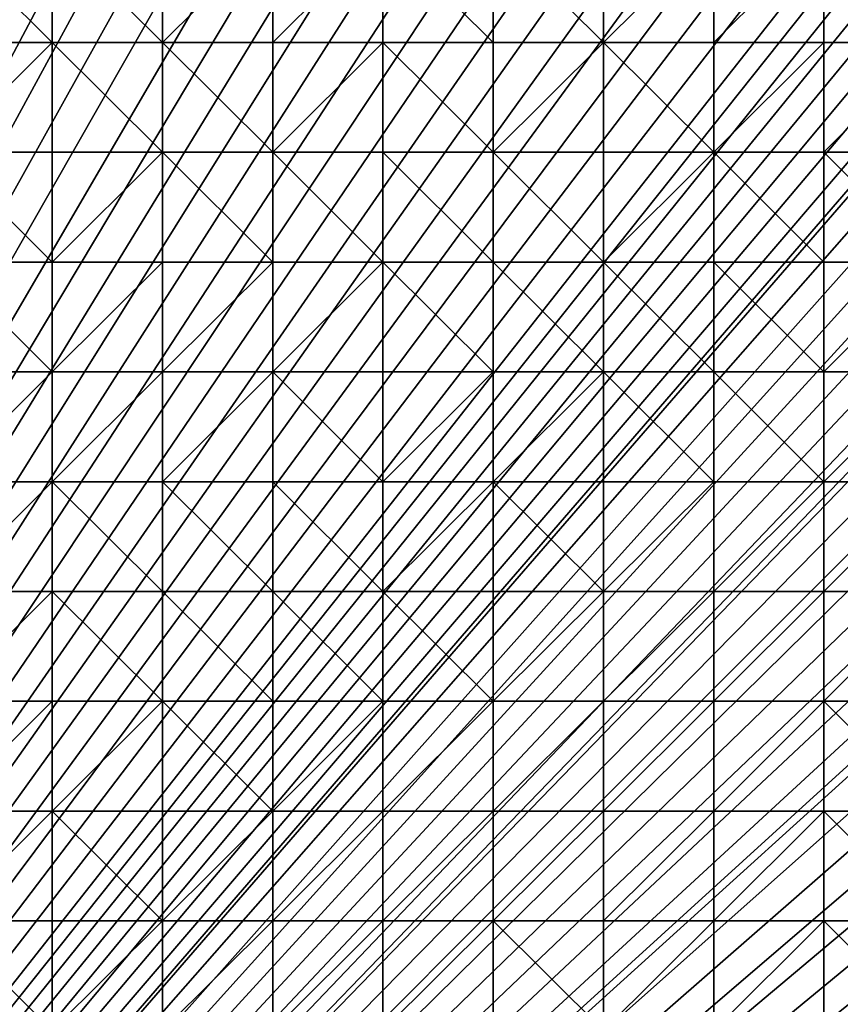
# Model space of a CAD drawing. Header units: metres. Extents: x 58 to 227, y 40 to 252.
# Tile 16 of 78: x 100 to 122, y 89 to 115. Entities that reach past the tile are written whole.
import ezdxf

# ---------------------------------------------------------------- set-up
doc = ezdxf.new("R2010")
doc.units = ezdxf.units.M
doc.header["$MEASUREMENT"] = 0
doc.layers.add('3D_TERRAIN_MODEL', color=18, linetype='CONTINUOUS')

# ---------------------------------------------------------------- blocks, each defined once
blk = doc.blocks.new('WALL_2')
at = {"layer": '3D_TERRAIN_MODEL', "color": 0, "linetype": 'ByBlock'}
mesh = blk.add_polyface(dxfattribs=at)
corners = [(84.062539, 251.568912, -5.557653), (86.931116, 251.568912, -5.557653), (61.113923, 40.187512, -5.557653), (89.799693, 251.568912, -5.557653), (92.66827, 251.568912, -5.557653), (95.536847, 251.568912, -5.557653), (98.405424, 251.568912, -5.557653), (101.274001, 251.568912, -5.557653), (104.142577, 251.568912, -5.557653), (107.011154, 251.568912, -5.557653), (109.879731, 251.568912, -5.557653), (112.748308, 251.568912, -5.557653), (115.616885, 251.568912, -5.557653), (118.485462, 251.568912, -5.557653), (121.354039, 251.568912, -5.557653), (124.222616, 251.568912, -5.557653), (127.091193, 251.568912, -5.557653), (129.95977, 251.568912, -5.557653), (132.828347, 251.568912, -5.557653), (135.696924, 251.568912, -5.557653), (138.565501, 251.568912, -5.557653), (141.434078, 251.568912, -5.557653), (144.302655, 251.568912, -5.557653), (147.171232, 251.568912, -5.557653), (150.039809, 251.568912, -5.557653), (152.908386, 251.568912, -5.557653), (155.776963, 251.568912, -5.557653), (158.64554, 251.568912, -5.557653), (161.514117, 251.568912, -5.557653), (164.382694, 251.568912, -5.557653), (167.251271, 251.568912, -5.557653), (170.119848, 251.568912, -5.557653), (172.988425, 251.568912, -5.557653), (175.857002, 251.568912, -5.557653), (178.725579, 251.568912, -5.557653)]
mesh.append_faces([[corners[k] for k in face] for face in [(0, 1, 2), (1, 3, 2), (3, 4, 2), (4, 5, 2), (5, 6, 2), (6, 7, 2), (7, 8, 2), (8, 9, 2), (9, 10, 2), (10, 11, 2), (11, 12, 2), (12, 13, 2), (13, 14, 2), (14, 15, 2), (15, 16, 2), (16, 17, 2), (17, 18, 2), (18, 19, 2), (19, 20, 2), (20, 21, 2), (21, 22, 2), (22, 23, 2), (23, 24, 2), (24, 25, 2), (25, 26, 2), (26, 27, 2), (27, 28, 2), (28, 29, 2), (29, 30, 2), (30, 31, 2), (31, 32, 2), (32, 33, 2), (33, 34, 2)]], dxfattribs={"vtx1": -1, "vtx2": -1, "color": 0})
mesh = blk.add_polyface(dxfattribs=at)
corners = [(178.725579, 251.568912, -5.557653), (181.594156, 251.568912, -5.557653), (61.113923, 40.187512, -5.557653), (184.462733, 251.568912, -5.557653), (187.331309, 251.568912, -5.557653), (190.199886, 251.568912, -5.557653), (193.068463, 251.568912, -5.557653), (195.93704, 251.568912, -5.557653), (198.805617, 251.568912, -5.557653), (201.674194, 251.568912, -5.557653), (204.542771, 251.568912, -5.557653), (207.411348, 251.568912, -5.557653), (210.279925, 251.568912, -5.557653), (213.148502, 251.568912, -5.557653), (216.017079, 251.568912, -5.557653), (218.885656, 251.568912, -5.557653), (221.754233, 251.568912, -5.557653), (224.62281, 251.568912, -5.557653), (227.420927, 251.568912, -5.557653), (227.069402, 248.780962, -5.557653), (226.708994, 245.922553, -5.557653), (226.348586, 243.064143, -5.557653), (225.988178, 240.205733, -5.557653), (225.62777, 237.347324, -5.557653), (225.267362, 234.488914, -5.557653), (224.906953, 231.630504, -5.557653), (224.62281, 229.376953, -5.557653), (224.546545, 228.772094, -5.557653), (224.186137, 225.913685, -5.557653), (223.825729, 223.055275, -5.557653), (223.465321, 220.196865, -5.557653), (223.104912, 217.338455, -5.557653), (222.744504, 214.480046, -5.557653), (222.384096, 211.621636, -5.557653), (222.023688, 208.763226, -5.557653)]
mesh.append_faces([[corners[k] for k in face] for face in [(0, 1, 2), (1, 3, 2), (3, 4, 2), (4, 5, 2), (5, 6, 2), (6, 7, 2), (7, 8, 2), (8, 9, 2), (9, 10, 2), (10, 11, 2), (11, 12, 2), (12, 13, 2), (13, 14, 2), (14, 15, 2), (15, 16, 2), (16, 17, 2), (17, 18, 2), (18, 19, 2), (19, 20, 2), (20, 21, 2), (21, 22, 2), (22, 23, 2), (23, 24, 2), (24, 25, 2), (25, 26, 2), (26, 27, 2), (27, 28, 2), (28, 29, 2), (29, 30, 2), (30, 31, 2), (31, 32, 2), (32, 33, 2), (33, 34, 2)]], dxfattribs={"vtx1": -1, "vtx2": -1, "color": 0})
mesh = blk.add_polyface(dxfattribs=at)
corners = [(222.023688, 208.763226, -5.557653), (221.754233, 206.62617, -5.557653), (61.113923, 40.187512, -5.557653), (221.66328, 205.904816, -5.557653), (221.302872, 203.046407, -5.557653), (220.942463, 200.187997, -5.557653), (220.582055, 197.329587, -5.557653), (220.221647, 194.471177, -5.557653), (219.861239, 191.612768, -5.557653), (219.500831, 188.754358, -5.557653), (219.140422, 185.895948, -5.557653), (218.885656, 183.875388, -5.557653), (218.780014, 183.037538, -5.557653), (218.419606, 180.179129, -5.557653), (218.059198, 177.320719, -5.557653), (217.69879, 174.462309, -5.557653), (217.338381, 171.603899, -5.557653), (216.977973, 168.74549, -5.557653), (216.617565, 165.88708, -5.557653), (216.257157, 163.02867, -5.557653), (216.017079, 161.124605, -5.557653), (215.896749, 160.17026, -5.557653), (215.536341, 157.311851, -5.557653), (215.175932, 154.453441, -5.557653), (214.815524, 151.595031, -5.557653), (214.455116, 148.736621, -5.557653), (214.094708, 145.878212, -5.557653), (213.7343, 143.019802, -5.557653), (213.373891, 140.161392, -5.557653), (213.148502, 138.373822, -5.557653), (213.013483, 137.302983, -5.557653), (212.653075, 134.444573, -5.557653), (212.292667, 131.586163, -5.557653), (211.932259, 128.727753, -5.557653), (211.571851, 125.869344, -5.557653)]
mesh.append_faces([[corners[k] for k in face] for face in [(0, 1, 2), (1, 3, 2), (3, 4, 2), (4, 5, 2), (5, 6, 2), (6, 7, 2), (7, 8, 2), (8, 9, 2), (9, 10, 2), (10, 11, 2), (11, 12, 2), (12, 13, 2), (13, 14, 2), (14, 15, 2), (15, 16, 2), (16, 17, 2), (17, 18, 2), (18, 19, 2), (19, 20, 2), (20, 21, 2), (21, 22, 2), (22, 23, 2), (23, 24, 2), (24, 25, 2), (25, 26, 2), (26, 27, 2), (27, 28, 2), (28, 29, 2), (29, 30, 2), (30, 31, 2), (31, 32, 2), (32, 33, 2), (33, 34, 2)]], dxfattribs={"vtx1": -1, "vtx2": -1, "color": 0})
mesh = blk.add_polyface(dxfattribs=at)
corners = [(211.571851, 125.869344, -5.557653), (211.211442, 123.010934, -5.557653), (61.113923, 40.187512, -5.557653), (210.851034, 120.152524, -5.557653), (210.490626, 117.294114, -5.557653), (210.279925, 115.623039, -5.557653), (210.130218, 114.435705, -5.557653), (209.76981, 111.577295, -5.557653), (209.409401, 108.718885, -5.557653), (209.048993, 105.860475, -5.557653), (208.688585, 103.002066, -5.557653), (208.328177, 100.143656, -5.557653), (207.967769, 97.285246, -5.557653), (201.120013, 42.975461, -5.557653), (200.768489, 40.187512, -5.557653), (198.805617, 40.187512, -5.557653), (195.93704, 40.187512, -5.557653), (193.068463, 40.187512, -5.557653), (190.199886, 40.187512, -5.557653), (187.331309, 40.187512, -5.557653), (184.462733, 40.187512, -5.557653), (181.594156, 40.187512, -5.557653), (178.725579, 40.187512, -5.557653), (175.857002, 40.187512, -5.557653), (172.988425, 40.187512, -5.557653), (170.119848, 40.187512, -5.557653), (167.251271, 40.187512, -5.557653), (164.382694, 40.187512, -5.557653), (161.514117, 40.187512, -5.557653), (158.64554, 40.187512, -5.557653), (155.776963, 40.187512, -5.557653), (152.908386, 40.187512, -5.557653), (150.039809, 40.187512, -5.557653), (147.171232, 40.187512, -5.557653), (144.302655, 40.187512, -5.557653), (141.434078, 40.187512, -5.557653), (138.565501, 40.187512, -5.557653)]
mesh.append_faces([[corners[k] for k in face] for face in [(0, 1, 2), (1, 3, 2), (3, 4, 2), (4, 5, 2), (5, 6, 2), (6, 7, 2), (7, 8, 2), (8, 9, 2), (9, 10, 2), (10, 11, 2), (11, 12, 2), (15, 16, 13), (16, 17, 13), (17, 18, 13), (18, 19, 13), (19, 20, 13), (20, 21, 13), (21, 22, 13), (22, 23, 13), (23, 24, 13), (24, 25, 13), (25, 26, 13), (26, 27, 13), (27, 28, 13), (28, 29, 13), (29, 30, 13), (30, 31, 13), (31, 32, 13), (32, 33, 13), (33, 34, 13), (34, 35, 13), (35, 36, 13)]], dxfattribs={"vtx1": -1, "vtx2": -1, "color": 0})
mesh.append_faces([[corners[k] for k in face] for face in [(13, 14, 15)]], dxfattribs={"vtx2": -1, "color": 0})
mesh = blk.add_polyface(dxfattribs=at)
corners = [(207.967769, 97.285246, -5.557653), (207.60736, 94.426836, -5.557653), (61.113923, 40.187512, -5.557653), (207.411348, 92.872256, -5.557653), (207.246952, 91.568427, -5.557653), (206.886544, 88.710017, -5.557653), (206.526136, 85.851607, -5.557653), (206.165728, 82.993197, -5.557653), (205.80532, 80.134788, -5.557653), (205.444911, 77.276378, -5.557653), (205.084503, 74.417968, -5.557653), (204.724095, 71.559558, -5.557653), (204.542771, 70.121474, -5.557653), (204.363687, 68.701149, -5.557653), (204.003279, 65.842739, -5.557653), (203.64287, 62.984329, -5.557653), (203.282462, 60.125919, -5.557653), (202.922054, 57.26751, -5.557653), (202.561646, 54.4091, -5.557653), (202.201238, 51.55069, -5.557653), (201.84083, 48.69228, -5.557653), (201.674194, 47.370691, -5.557653), (201.480421, 45.833871, -5.557653), (201.120013, 42.975461, -5.557653), (138.565501, 40.187512, -5.557653), (135.696924, 40.187512, -5.557653), (132.828347, 40.187512, -5.557653), (129.95977, 40.187512, -5.557653), (127.091193, 40.187512, -5.557653), (124.222616, 40.187512, -5.557653), (121.354039, 40.187512, -5.557653), (118.485462, 40.187512, -5.557653), (115.616885, 40.187512, -5.557653), (112.748308, 40.187512, -5.557653), (109.879731, 40.187512, -5.557653), (107.011154, 40.187512, -5.557653)]
mesh.append_faces([[corners[k] for k in face] for face in [(0, 1, 2), (1, 3, 2), (3, 4, 2), (4, 5, 2), (5, 6, 2), (6, 7, 2), (7, 8, 2), (8, 9, 2), (9, 10, 2), (10, 11, 2), (11, 12, 2), (12, 13, 2), (13, 14, 2), (14, 15, 2), (15, 16, 2), (16, 17, 2), (17, 18, 2), (18, 19, 2), (19, 20, 2), (20, 21, 2), (21, 22, 2), (22, 23, 2), (24, 25, 23), (25, 26, 23), (26, 27, 23), (27, 28, 23), (28, 29, 23), (29, 30, 23), (30, 31, 23), (31, 32, 23), (32, 33, 23), (33, 34, 23), (34, 35, 23)]], dxfattribs={"vtx1": -1, "vtx2": -1, "color": 0})
blk = doc.blocks.new('SURFACE')
at = {"layer": '3D_TERRAIN_MODEL', "color": 0, "linetype": 'ByBlock'}
for p, q in [((101.274001, 117.294114, 18.495122), (101.274001, 114.435705, 17.757254)), ((101.274001, 117.294114, 18.495122), (101.274001, 114.435705, 17.757254)), ((104.142577, 117.294114, 18.427584), (104.142577, 114.435705, 17.793459)), ((104.142577, 117.294114, 18.427584), (104.142577, 114.435705, 17.793459)), ((107.011154, 117.294114, 18.317862), (107.011154, 114.435705, 17.717404)), ((107.011154, 117.294114, 18.317862), (107.011154, 114.435705, 17.717404)), ((109.879731, 117.294114, 18.207802), (109.879731, 114.435705, 17.600387)), ((109.879731, 117.294114, 18.207802), (109.879731, 114.435705, 17.600387)), ((112.748308, 117.294114, 18.072383), (112.748308, 114.435705, 17.417451)), ((112.748308, 117.294114, 18.072383), (112.748308, 114.435705, 17.417451)), ((115.616885, 117.294114, 17.969201), (115.616885, 114.435705, 17.301459)), ((115.616885, 117.294114, 17.969201), (115.616885, 114.435705, 17.301459)), ((118.485462, 117.294114, 17.870855), (118.485462, 114.435705, 17.008839)), ((118.485462, 117.294114, 17.870855), (118.485462, 114.435705, 17.008839)), ((121.354039, 117.294114, 17.680503), (121.354039, 114.435705, 16.89006)), ((121.354039, 117.294114, 17.680503), (121.354039, 114.435705, 16.89006)), ((98.405424, 114.435705, 17.505388), (101.274001, 114.435705, 17.757254)), ((98.405424, 114.435705, 17.505388), (101.274001, 114.435705, 17.757254)), ((101.274001, 114.435705, 17.757254), (101.274001, 111.577295, 16.922826)), ((101.274001, 114.435705, 17.757254), (101.274001, 111.577295, 16.922826)), ((101.274001, 114.435705, 17.757254), (104.142577, 114.435705, 17.793459)), ((101.274001, 114.435705, 17.757254), (104.142577, 114.435705, 17.793459)), ((104.142577, 114.435705, 17.793459), (104.142577, 111.577295, 17.087736)), ((104.142577, 114.435705, 17.793459), (104.142577, 111.577295, 17.087736)), ((104.142577, 114.435705, 17.793459), (107.011154, 114.435705, 17.717404)), ((104.142577, 114.435705, 17.793459), (107.011154, 114.435705, 17.717404)), ((107.011154, 114.435705, 17.717404), (107.011154, 111.577295, 17.09872)), ((107.011154, 114.435705, 17.717404), (107.011154, 111.577295, 17.09872)), ((107.011154, 114.435705, 17.717404), (109.879731, 114.435705, 17.600387)), ((107.011154, 114.435705, 17.717404), (109.879731, 114.435705, 17.600387)), ((109.879731, 114.435705, 17.600387), (109.879731, 111.577295, 16.949145)), ((109.879731, 114.435705, 17.600387), (109.879731, 111.577295, 16.949145)), ((109.879731, 114.435705, 17.600387), (112.748308, 114.435705, 17.417451)), ((109.879731, 114.435705, 17.600387), (112.748308, 114.435705, 17.417451)), ((112.748308, 114.435705, 17.417451), (112.748308, 111.577295, 16.805515)), ((112.748308, 114.435705, 17.417451), (112.748308, 111.577295, 16.805515)), ((112.748308, 114.435705, 17.417451), (115.616885, 114.435705, 17.301459)), ((112.748308, 114.435705, 17.417451), (115.616885, 114.435705, 17.301459)), ((115.616885, 114.435705, 17.301459), (115.616885, 111.577295, 16.658588)), ((115.616885, 114.435705, 17.301459), (115.616885, 111.577295, 16.658588)), ((115.616885, 114.435705, 17.301459), (118.485462, 114.435705, 17.008839)), ((115.616885, 114.435705, 17.301459), (118.485462, 114.435705, 17.008839)), ((118.485462, 114.435705, 17.008839), (118.485462, 111.577295, 16.437213)), ((118.485462, 114.435705, 17.008839), (118.485462, 111.577295, 16.437213)), ((118.485462, 114.435705, 17.008839), (121.354039, 114.435705, 16.89006)), ((118.485462, 114.435705, 17.008839), (121.354039, 114.435705, 16.89006)), ((121.354039, 114.435705, 16.89006), (121.354039, 111.577295, 16.255055)), ((121.354039, 114.435705, 16.89006), (121.354039, 111.577295, 16.255055)), ((121.354039, 114.435705, 16.89006), (124.222616, 114.435705, 16.636422)), ((121.354039, 114.435705, 16.89006), (124.222616, 114.435705, 16.636422)), ((98.405424, 111.577295, 16.712688), (101.274001, 111.577295, 16.922826)), ((98.405424, 111.577295, 16.712688), (101.274001, 111.577295, 16.922826)), ((101.274001, 111.577295, 16.922826), (101.274001, 108.718885, 16.043966)), ((101.274001, 111.577295, 16.922826), (101.274001, 108.718885, 16.043966)), ((101.274001, 111.577295, 16.922826), (104.142577, 111.577295, 17.087736)), ((101.274001, 111.577295, 16.922826), (104.142577, 111.577295, 17.087736)), ((104.142577, 111.577295, 17.087736), (104.142577, 108.718885, 16.240846)), ((104.142577, 111.577295, 17.087736), (104.142577, 108.718885, 16.240846)), ((104.142577, 111.577295, 17.087736), (107.011154, 111.577295, 17.09872)), ((104.142577, 111.577295, 17.087736), (107.011154, 111.577295, 17.09872)), ((107.011154, 111.577295, 17.09872), (107.011154, 108.718885, 16.289925)), ((107.011154, 111.577295, 17.09872), (107.011154, 108.718885, 16.289925)), ((107.011154, 111.577295, 17.09872), (109.879731, 111.577295, 16.949145)), ((107.011154, 111.577295, 17.09872), (109.879731, 111.577295, 16.949145)), ((109.879731, 111.577295, 16.949145), (109.879731, 108.718885, 16.146642)), ((109.879731, 111.577295, 16.949145), (109.879731, 108.718885, 16.146642)), ((109.879731, 111.577295, 16.949145), (112.748308, 111.577295, 16.805515)), ((109.879731, 111.577295, 16.949145), (112.748308, 111.577295, 16.805515)), ((112.748308, 111.577295, 16.805515), (112.748308, 108.718885, 16.036687)), ((112.748308, 111.577295, 16.805515), (112.748308, 108.718885, 16.036687)), ((112.748308, 111.577295, 16.805515), (115.616885, 111.577295, 16.658588)), ((112.748308, 111.577295, 16.805515), (115.616885, 111.577295, 16.658588)), ((115.616885, 111.577295, 16.658588), (115.616885, 108.718885, 15.904715)), ((115.616885, 111.577295, 16.658588), (115.616885, 108.718885, 15.904715)), ((115.616885, 111.577295, 16.658588), (118.485462, 111.577295, 16.437213)), ((115.616885, 111.577295, 16.658588), (118.485462, 111.577295, 16.437213)), ((118.485462, 111.577295, 16.437213), (118.485462, 108.718885, 15.644498)), ((118.485462, 111.577295, 16.437213), (118.485462, 108.718885, 15.644498)), ((118.485462, 111.577295, 16.437213), (121.354039, 111.577295, 16.255055)), ((118.485462, 111.577295, 16.437213), (121.354039, 111.577295, 16.255055)), ((121.354039, 111.577295, 16.255055), (121.354039, 108.718885, 15.397834)), ((121.354039, 111.577295, 16.255055), (121.354039, 108.718885, 15.397834)), ((121.354039, 111.577295, 16.255055), (124.222616, 111.577295, 15.927882)), ((121.354039, 111.577295, 16.255055), (124.222616, 111.577295, 15.927882)), ((98.405424, 108.718885, 15.885481), (101.274001, 108.718885, 16.043966)), ((98.405424, 108.718885, 15.885481), (101.274001, 108.718885, 16.043966)), ((101.274001, 108.718885, 16.043966), (101.274001, 105.860475, 15.290332)), ((101.274001, 108.718885, 16.043966), (101.274001, 105.860475, 15.290332)), ((101.274001, 108.718885, 16.043966), (104.142577, 108.718885, 16.240846)), ((101.274001, 108.718885, 16.043966), (104.142577, 108.718885, 16.240846)), ((104.142577, 108.718885, 16.240846), (104.142577, 105.860475, 15.40356)), ((104.142577, 108.718885, 16.240846), (104.142577, 105.860475, 15.40356)), ((104.142577, 108.718885, 16.240846), (107.011154, 108.718885, 16.289925)), ((104.142577, 108.718885, 16.240846), (107.011154, 108.718885, 16.289925)), ((107.011154, 108.718885, 16.289925), (107.011154, 105.860475, 15.416552)), ((107.011154, 108.718885, 16.289925), (107.011154, 105.860475, 15.416552)), ((107.011154, 108.718885, 16.289925), (109.879731, 108.718885, 16.146642)), ((107.011154, 108.718885, 16.289925), (109.879731, 108.718885, 16.146642)), ((109.879731, 108.718885, 16.146642), (109.879731, 105.860475, 15.236115)), ((109.879731, 108.718885, 16.146642), (109.879731, 105.860475, 15.236115)), ((109.879731, 108.718885, 16.146642), (112.748308, 108.718885, 16.036687)), ((109.879731, 108.718885, 16.146642), (112.748308, 108.718885, 16.036687)), ((112.748308, 108.718885, 16.036687), (112.748308, 105.860475, 15.17388)), ((112.748308, 108.718885, 16.036687), (112.748308, 105.860475, 15.17388)), ((112.748308, 108.718885, 16.036687), (115.616885, 108.718885, 15.904715)), ((112.748308, 108.718885, 16.036687), (115.616885, 108.718885, 15.904715)), ((115.616885, 108.718885, 15.904715), (115.616885, 105.860475, 15.059006)), ((115.616885, 108.718885, 15.904715), (115.616885, 105.860475, 15.059006)), ((115.616885, 108.718885, 15.904715), (118.485462, 108.718885, 15.644498)), ((115.616885, 108.718885, 15.904715), (118.485462, 108.718885, 15.644498)), ((118.485462, 108.718885, 15.644498), (118.485462, 105.860475, 14.900363)), ((118.485462, 108.718885, 15.644498), (118.485462, 105.860475, 14.900363)), ((118.485462, 108.718885, 15.644498), (121.354039, 108.718885, 15.397834)), ((118.485462, 108.718885, 15.644498), (121.354039, 108.718885, 15.397834)), ((121.354039, 108.718885, 15.397834), (121.354039, 105.860475, 14.601493)), ((121.354039, 108.718885, 15.397834), (121.354039, 105.860475, 14.601493)), ((121.354039, 108.718885, 15.397834), (124.222616, 108.718885, 15.222985)), ((121.354039, 108.718885, 15.397834), (124.222616, 108.718885, 15.222985)), ((98.405424, 105.860475, 15.047884), (101.274001, 105.860475, 15.290332)), ((98.405424, 105.860475, 15.047884), (101.274001, 105.860475, 15.290332)), ((101.274001, 105.860475, 15.290332), (101.274001, 103.002066, 14.449129)), ((101.274001, 105.860475, 15.290332), (101.274001, 103.002066, 14.449129)), ((101.274001, 105.860475, 15.290332), (104.142577, 105.860475, 15.40356)), ((101.274001, 105.860475, 15.290332), (104.142577, 105.860475, 15.40356)), ((104.142577, 105.860475, 15.40356), (104.142577, 103.002066, 14.531875)), ((104.142577, 105.860475, 15.40356), (104.142577, 103.002066, 14.531875)), ((104.142577, 105.860475, 15.40356), (107.011154, 105.860475, 15.416552)), ((104.142577, 105.860475, 15.40356), (107.011154, 105.860475, 15.416552)), ((107.011154, 105.860475, 15.416552), (107.011154, 103.002066, 14.582083)), ((107.011154, 105.860475, 15.416552), (107.011154, 103.002066, 14.582083)), ((107.011154, 105.860475, 15.416552), (109.879731, 105.860475, 15.236115)), ((107.011154, 105.860475, 15.416552), (109.879731, 105.860475, 15.236115)), ((109.879731, 105.860475, 15.236115), (109.879731, 103.002066, 14.422676)), ((109.879731, 105.860475, 15.236115), (109.879731, 103.002066, 14.422676)), ((109.879731, 105.860475, 15.236115), (112.748308, 105.860475, 15.17388)), ((109.879731, 105.860475, 15.236115), (112.748308, 105.860475, 15.17388)), ((112.748308, 105.860475, 15.17388), (112.748308, 103.002066, 14.306478)), ((112.748308, 105.860475, 15.17388), (112.748308, 103.002066, 14.306478)), ((112.748308, 105.860475, 15.17388), (115.616885, 105.860475, 15.059006)), ((112.748308, 105.860475, 15.17388), (115.616885, 105.860475, 15.059006)), ((115.616885, 105.860475, 15.059006), (115.616885, 103.002066, 14.143724)), ((115.616885, 105.860475, 15.059006), (115.616885, 103.002066, 14.143724)), ((115.616885, 105.860475, 15.059006), (118.485462, 105.860475, 14.900363)), ((115.616885, 105.860475, 15.059006), (118.485462, 105.860475, 14.900363)), ((118.485462, 105.860475, 14.900363), (118.485462, 103.002066, 14.02927)), ((118.485462, 105.860475, 14.900363), (118.485462, 103.002066, 14.02927)), ((118.485462, 105.860475, 14.900363), (121.354039, 105.860475, 14.601493)), ((118.485462, 105.860475, 14.900363), (121.354039, 105.860475, 14.601493)), ((121.354039, 105.860475, 14.601493), (121.354039, 103.002066, 13.770643)), ((121.354039, 105.860475, 14.601493), (121.354039, 103.002066, 13.770643)), ((121.354039, 105.860475, 14.601493), (124.222616, 105.860475, 14.391167)), ((121.354039, 105.860475, 14.601493), (124.222616, 105.860475, 14.391167)), ((98.405424, 103.002066, 14.213907), (101.274001, 103.002066, 14.449129)), ((98.405424, 103.002066, 14.213907), (101.274001, 103.002066, 14.449129)), ((101.274001, 103.002066, 14.449129), (101.274001, 100.143656, 13.551987)), ((101.274001, 103.002066, 14.449129), (101.274001, 100.143656, 13.551987)), ((101.274001, 103.002066, 14.449129), (104.142577, 103.002066, 14.531875)), ((101.274001, 103.002066, 14.449129), (104.142577, 103.002066, 14.531875)), ((104.142577, 103.002066, 14.531875), (104.142577, 100.143656, 13.700359)), ((104.142577, 103.002066, 14.531875), (104.142577, 100.143656, 13.700359)), ((104.142577, 103.002066, 14.531875), (107.011154, 103.002066, 14.582083)), ((104.142577, 103.002066, 14.531875), (107.011154, 103.002066, 14.582083)), ((107.011154, 103.002066, 14.582083), (107.011154, 100.143656, 13.767411)), ((107.011154, 103.002066, 14.582083), (107.011154, 100.143656, 13.767411)), ((107.011154, 103.002066, 14.582083), (109.879731, 103.002066, 14.422676)), ((107.011154, 103.002066, 14.582083), (109.879731, 103.002066, 14.422676)), ((109.879731, 103.002066, 14.422676), (109.879731, 100.143656, 13.625087)), ((109.879731, 103.002066, 14.422676), (109.879731, 100.143656, 13.625087)), ((109.879731, 103.002066, 14.422676), (112.748308, 103.002066, 14.306478)), ((109.879731, 103.002066, 14.422676), (112.748308, 103.002066, 14.306478)), ((112.748308, 103.002066, 14.306478), (112.748308, 100.143656, 13.460159)), ((112.748308, 103.002066, 14.306478), (112.748308, 100.143656, 13.460159)), ((112.748308, 103.002066, 14.306478), (115.616885, 103.002066, 14.143724)), ((112.748308, 103.002066, 14.306478), (115.616885, 103.002066, 14.143724)), ((115.616885, 103.002066, 14.143724), (115.616885, 100.143656, 13.279305)), ((115.616885, 103.002066, 14.143724), (115.616885, 100.143656, 13.279305)), ((115.616885, 103.002066, 14.143724), (118.485462, 103.002066, 14.02927)), ((115.616885, 103.002066, 14.143724), (118.485462, 103.002066, 14.02927)), ((118.485462, 103.002066, 14.02927), (118.485462, 100.143656, 13.1218)), ((118.485462, 103.002066, 14.02927), (118.485462, 100.143656, 13.1218)), ((118.485462, 103.002066, 14.02927), (121.354039, 103.002066, 13.770643)), ((118.485462, 103.002066, 14.02927), (121.354039, 103.002066, 13.770643)), ((121.354039, 103.002066, 13.770643), (121.354039, 100.143656, 12.862836)), ((121.354039, 103.002066, 13.770643), (121.354039, 100.143656, 12.862836)), ((121.354039, 103.002066, 13.770643), (124.222616, 103.002066, 13.450832)), ((121.354039, 103.002066, 13.770643), (124.222616, 103.002066, 13.450832)), ((98.405424, 100.143656, 13.350277), (101.274001, 100.143656, 13.551987)), ((98.405424, 100.143656, 13.350277), (101.274001, 100.143656, 13.551987)), ((101.274001, 100.143656, 13.551987), (101.274001, 97.285246, 12.620762)), ((101.274001, 100.143656, 13.551987), (101.274001, 97.285246, 12.620762)), ((101.274001, 100.143656, 13.551987), (104.142577, 100.143656, 13.700359)), ((101.274001, 100.143656, 13.551987), (104.142577, 100.143656, 13.700359)), ((104.142577, 100.143656, 13.700359), (104.142577, 97.285246, 12.557402)), ((104.142577, 100.143656, 13.700359), (104.142577, 97.285246, 12.557402)), ((104.142577, 100.143656, 13.700359), (107.011154, 100.143656, 13.767411)), ((104.142577, 100.143656, 13.700359), (107.011154, 100.143656, 13.767411)), ((107.011154, 100.143656, 13.767411), (107.011154, 97.285246, 12.642098)), ((107.011154, 100.143656, 13.767411), (107.011154, 97.285246, 12.642098)), ((107.011154, 100.143656, 13.767411), (109.879731, 100.143656, 13.625087)), ((107.011154, 100.143656, 13.767411), (109.879731, 100.143656, 13.625087)), ((109.879731, 100.143656, 13.625087), (109.879731, 97.285246, 12.532755)), ((109.879731, 100.143656, 13.625087), (109.879731, 97.285246, 12.532755)), ((109.879731, 100.143656, 13.625087), (112.748308, 100.143656, 13.460159)), ((109.879731, 100.143656, 13.625087), (112.748308, 100.143656, 13.460159)), ((112.748308, 100.143656, 13.460159), (112.748308, 97.285246, 12.626685)), ((112.748308, 100.143656, 13.460159), (112.748308, 97.285246, 12.626685)), ((112.748308, 100.143656, 13.460159), (115.616885, 100.143656, 13.279305)), ((112.748308, 100.143656, 13.460159), (115.616885, 100.143656, 13.279305)), ((115.616885, 100.143656, 13.279305), (115.616885, 97.285246, 12.530255)), ((115.616885, 100.143656, 13.279305), (115.616885, 97.285246, 12.530255)), ((115.616885, 100.143656, 13.279305), (118.485462, 100.143656, 13.1218)), ((115.616885, 100.143656, 13.279305), (118.485462, 100.143656, 13.1218)), ((118.485462, 100.143656, 13.1218), (118.485462, 97.285246, 12.251868)), ((118.485462, 100.143656, 13.1218), (118.485462, 97.285246, 12.251868)), ((118.485462, 100.143656, 13.1218), (121.354039, 100.143656, 12.862836)), ((118.485462, 100.143656, 13.1218), (121.354039, 100.143656, 12.862836)), ((121.354039, 100.143656, 12.862836), (121.354039, 97.285246, 11.879728)), ((121.354039, 100.143656, 12.862836), (121.354039, 97.285246, 11.879728)), ((121.354039, 100.143656, 12.862836), (124.222616, 100.143656, 12.562333)), ((121.354039, 100.143656, 12.862836), (124.222616, 100.143656, 12.562333)), ((98.405424, 97.285246, 12.57221), (101.274001, 97.285246, 12.620762)), ((98.405424, 97.285246, 12.57221), (101.274001, 97.285246, 12.620762)), ((101.274001, 97.285246, 12.620762), (101.274001, 94.426836, 11.774811)), ((101.274001, 97.285246, 12.620762), (101.274001, 94.426836, 11.774811)), ((101.274001, 97.285246, 12.620762), (104.142577, 97.285246, 12.557402)), ((101.274001, 97.285246, 12.620762), (104.142577, 97.285246, 12.557402)), ((104.142577, 97.285246, 12.557402), (104.142577, 94.426836, 11.537427)), ((104.142577, 97.285246, 12.557402), (104.142577, 94.426836, 11.537427)), ((104.142577, 97.285246, 12.557402), (107.011154, 97.285246, 12.642098)), ((104.142577, 97.285246, 12.557402), (107.011154, 97.285246, 12.642098)), ((107.011154, 97.285246, 12.642098), (107.011154, 94.426836, 11.348946)), ((107.011154, 97.285246, 12.642098), (107.011154, 94.426836, 11.348946)), ((107.011154, 97.285246, 12.642098), (109.879731, 97.285246, 12.532755)), ((107.011154, 97.285246, 12.642098), (109.879731, 97.285246, 12.532755)), ((109.879731, 97.285246, 12.532755), (109.879731, 94.426836, 11.649908)), ((109.879731, 97.285246, 12.532755), (109.879731, 94.426836, 11.649908)), ((109.879731, 97.285246, 12.532755), (112.748308, 97.285246, 12.626685)), ((109.879731, 97.285246, 12.532755), (112.748308, 97.285246, 12.626685)), ((112.748308, 97.285246, 12.626685), (112.748308, 94.426836, 11.85484)), ((112.748308, 97.285246, 12.626685), (112.748308, 94.426836, 11.85484)), ((112.748308, 97.285246, 12.626685), (115.616885, 97.285246, 12.530255)), ((112.748308, 97.285246, 12.626685), (115.616885, 97.285246, 12.530255)), ((115.616885, 97.285246, 12.530255), (115.616885, 94.426836, 11.663097)), ((115.616885, 97.285246, 12.530255), (115.616885, 94.426836, 11.663097)), ((115.616885, 97.285246, 12.530255), (118.485462, 97.285246, 12.251868)), ((115.616885, 97.285246, 12.530255), (118.485462, 97.285246, 12.251868)), ((118.485462, 97.285246, 12.251868), (118.485462, 94.426836, 11.363926)), ((118.485462, 97.285246, 12.251868), (118.485462, 94.426836, 11.363926)), ((118.485462, 97.285246, 12.251868), (121.354039, 97.285246, 11.879728)), ((118.485462, 97.285246, 12.251868), (121.354039, 97.285246, 11.879728)), ((121.354039, 97.285246, 11.879728), (121.354039, 94.426836, 11.049094)), ((121.354039, 97.285246, 11.879728), (121.354039, 94.426836, 11.049094)), ((121.354039, 97.285246, 11.879728), (124.222616, 97.285246, 11.620172)), ((121.354039, 97.285246, 11.879728), (124.222616, 97.285246, 11.620172)), ((98.405424, 94.426836, 11.738869), (101.274001, 94.426836, 11.774811)), ((98.405424, 94.426836, 11.738869), (101.274001, 94.426836, 11.774811)), ((101.274001, 94.426836, 11.774811), (101.274001, 91.568427, 10.8637)), ((101.274001, 94.426836, 11.774811), (101.274001, 91.568427, 10.8637)), ((101.274001, 94.426836, 11.774811), (104.142577, 94.426836, 11.537427)), ((101.274001, 94.426836, 11.774811), (104.142577, 94.426836, 11.537427)), ((104.142577, 94.426836, 11.537427), (104.142577, 91.568427, 10.796197)), ((104.142577, 94.426836, 11.537427), (104.142577, 91.568427, 10.796197)), ((104.142577, 94.426836, 11.537427), (107.011154, 94.426836, 11.348946)), ((104.142577, 94.426836, 11.537427), (107.011154, 94.426836, 11.348946)), ((107.011154, 94.426836, 11.348946), (107.011154, 91.568427, 10.720042)), ((107.011154, 94.426836, 11.348946), (107.011154, 91.568427, 10.720042)), ((107.011154, 94.426836, 11.348946), (109.879731, 94.426836, 11.649908)), ((107.011154, 94.426836, 11.348946), (109.879731, 94.426836, 11.649908)), ((109.879731, 94.426836, 11.649908), (109.879731, 91.568427, 11.045255)), ((109.879731, 94.426836, 11.649908), (109.879731, 91.568427, 11.045255)), ((109.879731, 94.426836, 11.649908), (112.748308, 94.426836, 11.85484)), ((109.879731, 94.426836, 11.649908), (112.748308, 94.426836, 11.85484)), ((112.748308, 94.426836, 11.85484), (112.748308, 91.568427, 11.087168)), ((112.748308, 94.426836, 11.85484), (112.748308, 91.568427, 11.087168)), ((112.748308, 94.426836, 11.85484), (115.616885, 94.426836, 11.663097)), ((112.748308, 94.426836, 11.85484), (115.616885, 94.426836, 11.663097)), ((115.616885, 94.426836, 11.663097), (115.616885, 91.568427, 10.863832)), ((115.616885, 94.426836, 11.663097), (115.616885, 91.568427, 10.863832)), ((115.616885, 94.426836, 11.663097), (118.485462, 94.426836, 11.363926)), ((115.616885, 94.426836, 11.663097), (118.485462, 94.426836, 11.363926)), ((118.485462, 94.426836, 11.363926), (118.485462, 91.568427, 10.485684)), ((118.485462, 94.426836, 11.363926), (118.485462, 91.568427, 10.485684)), ((118.485462, 94.426836, 11.363926), (121.354039, 94.426836, 11.049094)), ((118.485462, 94.426836, 11.363926), (121.354039, 94.426836, 11.049094)), ((121.354039, 94.426836, 11.049094), (121.354039, 91.568427, 10.293661)), ((121.354039, 94.426836, 11.049094), (121.354039, 91.568427, 10.293661)), ((121.354039, 94.426836, 11.049094), (124.222616, 94.426836, 10.757175)), ((121.354039, 94.426836, 11.049094), (124.222616, 94.426836, 10.757175)), ((98.405424, 91.568427, 10.918841), (101.274001, 91.568427, 10.8637)), ((98.405424, 91.568427, 10.918841), (101.274001, 91.568427, 10.8637)), ((101.274001, 91.568427, 10.8637), (101.274001, 88.710017, 10.060032)), ((101.274001, 91.568427, 10.8637), (101.274001, 88.710017, 10.060032)), ((101.274001, 91.568427, 10.8637), (104.142577, 91.568427, 10.796197)), ((101.274001, 91.568427, 10.8637), (104.142577, 91.568427, 10.796197)), ((104.142577, 91.568427, 10.796197), (104.142577, 88.710017, 10.078092)), ((104.142577, 91.568427, 10.796197), (104.142577, 88.710017, 10.078092)), ((104.142577, 91.568427, 10.796197), (107.011154, 91.568427, 10.720042)), ((104.142577, 91.568427, 10.796197), (107.011154, 91.568427, 10.720042)), ((107.011154, 91.568427, 10.720042), (107.011154, 88.710017, 10.030577)), ((107.011154, 91.568427, 10.720042), (107.011154, 88.710017, 10.030577)), ((107.011154, 91.568427, 10.720042), (109.879731, 91.568427, 11.045255)), ((107.011154, 91.568427, 10.720042), (109.879731, 91.568427, 11.045255)), ((109.879731, 91.568427, 11.045255), (109.879731, 88.710017, 10.33889)), ((109.879731, 91.568427, 11.045255), (109.879731, 88.710017, 10.33889)), ((109.879731, 91.568427, 11.045255), (112.748308, 91.568427, 11.087168)), ((109.879731, 91.568427, 11.045255), (112.748308, 91.568427, 11.087168)), ((112.748308, 91.568427, 11.087168), (112.748308, 88.710017, 10.241608)), ((112.748308, 91.568427, 11.087168), (112.748308, 88.710017, 10.241608)), ((112.748308, 91.568427, 11.087168), (115.616885, 91.568427, 10.863832)), ((112.748308, 91.568427, 11.087168), (115.616885, 91.568427, 10.863832)), ((115.616885, 91.568427, 10.863832), (115.616885, 88.710017, 10.092736)), ((115.616885, 91.568427, 10.863832), (115.616885, 88.710017, 10.092736)), ((115.616885, 91.568427, 10.863832), (118.485462, 91.568427, 10.485684)), ((115.616885, 91.568427, 10.863832), (118.485462, 91.568427, 10.485684)), ((118.485462, 91.568427, 10.485684), (118.485462, 88.710017, 9.745049)), ((118.485462, 91.568427, 10.485684), (118.485462, 88.710017, 9.745049)), ((118.485462, 91.568427, 10.485684), (121.354039, 91.568427, 10.293661)), ((118.485462, 91.568427, 10.485684), (121.354039, 91.568427, 10.293661)), ((121.354039, 91.568427, 10.293661), (121.354039, 88.710017, 9.505005)), ((121.354039, 91.568427, 10.293661), (121.354039, 88.710017, 9.505005)), ((121.354039, 91.568427, 10.293661), (124.222616, 91.568427, 9.953047)), ((121.354039, 91.568427, 10.293661), (124.222616, 91.568427, 9.953047))]:
    blk.add_line(p, q, dxfattribs=at)
mesh = blk.add_polyface(dxfattribs=at)
corners = [(98.405424, 111.577295, 16.712688), (95.536847, 111.577295, 16.495227), (98.405424, 108.718885, 15.885481), (98.405424, 114.435705, 17.505388), (95.536847, 114.435705, 17.360646), (95.536847, 117.294114, 18.226101), (98.405424, 117.294114, 18.339008), (98.405424, 120.152524, 19.117247), (95.536847, 120.152524, 18.984578), (95.536847, 123.010934, 19.833197), (98.405424, 123.010934, 19.908715), (101.274001, 108.718885, 16.043966), (101.274001, 111.577295, 16.922826), (101.274001, 114.435705, 17.757254), (101.274001, 117.294114, 18.495122), (101.274001, 120.152524, 19.237012), (101.274001, 123.010934, 20.027069), (104.142577, 108.718885, 16.240846), (104.142577, 111.577295, 17.087736), (104.142577, 114.435705, 17.793459), (104.142577, 117.294114, 18.427584), (104.142577, 120.152524, 19.1196), (104.142577, 123.010934, 19.880481), (107.011154, 108.718885, 16.289925), (107.011154, 111.577295, 17.09872), (107.011154, 114.435705, 17.717404), (107.011154, 117.294114, 18.317862), (107.011154, 120.152524, 18.991771), (107.011154, 123.010934, 19.812131), (109.879731, 108.718885, 16.146642), (109.879731, 111.577295, 16.949145), (109.879731, 114.435705, 17.600387), (109.879731, 117.294114, 18.207802), (109.879731, 120.152524, 18.902023), (109.879731, 123.010934, 19.770865), (112.748308, 108.718885, 16.036687), (112.748308, 111.577295, 16.805515), (112.748308, 114.435705, 17.417451), (112.748308, 117.294114, 18.072383), (112.748308, 120.152524, 18.767407), (112.748308, 123.010934, 19.526935), (115.616885, 108.718885, 15.904715), (115.616885, 114.435705, 17.301459), (115.616885, 120.152524, 18.642425)]
mesh.append_faces([[corners[k] for k in face] for face in [(0, 1, 2), (1, 0, 3), (4, 1, 3), (5, 4, 3), (6, 5, 3), (5, 6, 7), (8, 5, 7), (9, 8, 7), (10, 9, 7), (0, 2, 11), (12, 0, 11), (0, 12, 13), (3, 0, 13), (6, 3, 13), (14, 6, 13), (6, 14, 15), (7, 6, 15), (10, 7, 15), (16, 10, 15), (11, 17, 18), (12, 11, 18), (13, 12, 18), (19, 13, 18), (14, 13, 19), (20, 14, 19), (15, 14, 20), (21, 15, 20), (16, 15, 21), (22, 16, 21), (18, 17, 23), (24, 18, 23), (19, 18, 24), (25, 19, 24), (19, 25, 26), (20, 19, 26), (20, 26, 27), (21, 20, 27), (21, 27, 28), (22, 21, 28), (24, 23, 29), (30, 24, 29), (24, 30, 31), (25, 24, 31), (25, 31, 32), (26, 25, 32), (26, 32, 33), (27, 26, 33), (27, 33, 34), (28, 27, 34), (30, 29, 35), (36, 30, 35), (31, 30, 36), (37, 31, 36), (32, 31, 37), (38, 32, 37), (32, 38, 39), (33, 32, 39), (33, 39, 40), (34, 33, 40), (36, 35, 41), (37, 36, 42), (38, 37, 42), (39, 38, 43), (40, 39, 43)]], dxfattribs={"vtx0": -1, "vtx1": -1, "vtx2": -1, "color": 0})
mesh = blk.add_polyface(dxfattribs=at)
corners = [(115.616885, 111.577295, 16.658588), (112.748308, 111.577295, 16.805515), (115.616885, 108.718885, 15.904715), (115.616885, 114.435705, 17.301459), (115.616885, 117.294114, 17.969201), (112.748308, 117.294114, 18.072383), (115.616885, 120.152524, 18.642425), (118.485462, 108.718885, 15.644498), (118.485462, 105.860475, 14.900363), (118.485462, 111.577295, 16.437213), (118.485462, 114.435705, 17.008839), (118.485462, 117.294114, 17.870855), (118.485462, 120.152524, 18.566429), (118.485462, 123.010934, 19.350776), (121.354039, 108.718885, 15.397834), (121.354039, 105.860475, 14.601493), (121.354039, 111.577295, 16.255055), (121.354039, 114.435705, 16.89006), (121.354039, 117.294114, 17.680503), (121.354039, 120.152524, 18.526135), (124.222616, 108.718885, 15.222985), (124.222616, 111.577295, 15.927882), (124.222616, 114.435705, 16.636422), (124.222616, 117.294114, 17.448465), (124.222616, 120.152524, 18.32922), (121.354039, 123.010934, 19.297219), (127.091193, 108.718885, 14.906849), (127.091193, 105.860475, 14.118614), (127.091193, 111.577295, 15.541938), (127.091193, 114.435705, 16.417758), (127.091193, 117.294114, 17.27415), (127.091193, 120.152524, 18.132074), (127.091193, 123.010934, 19.047391), (129.95977, 108.718885, 14.551295), (129.95977, 111.577295, 15.336094), (129.95977, 114.435705, 16.196675), (129.95977, 117.294114, 17.124928), (129.95977, 120.152524, 18.03429), (129.95977, 123.010934, 18.933261), (129.95977, 105.860475, 13.726605), (132.828347, 108.718885, 14.255329), (132.828347, 111.577295, 15.010452), (132.828347, 114.435705, 15.820672), (132.828347, 117.294114, 16.869304), (132.828347, 120.152524, 17.848522), (132.828347, 123.010934, 18.813727)]
mesh.append_faces([[corners[k] for k in face] for face in [(0, 1, 2), (1, 0, 3), (4, 5, 3), (5, 4, 6), (7, 2, 8), (2, 7, 9), (0, 2, 9), (3, 0, 9), (10, 3, 9), (3, 10, 11), (4, 3, 11), (6, 4, 11), (12, 6, 11), (6, 12, 13), (14, 7, 15), (9, 7, 14), (16, 9, 14), (9, 16, 17), (10, 9, 17), (10, 17, 18), (11, 10, 18), (11, 18, 19), (12, 11, 19), (13, 12, 19), (14, 15, 20), (16, 14, 20), (21, 16, 20), (16, 21, 22), (17, 16, 22), (18, 17, 22), (23, 18, 22), (19, 18, 23), (24, 19, 23), (25, 19, 24), (26, 20, 27), (20, 26, 28), (21, 20, 28), (22, 21, 28), (29, 22, 28), (22, 29, 30), (23, 22, 30), (23, 30, 31), (24, 23, 31), (24, 31, 32), (26, 27, 33), (28, 26, 33), (34, 28, 33), (28, 34, 35), (29, 28, 35), (29, 35, 36), (30, 29, 36), (31, 30, 36), (37, 31, 36), (31, 37, 38), (33, 39, 40), (34, 33, 40), (41, 34, 40), (35, 34, 41), (42, 35, 41), (36, 35, 42), (43, 36, 42), (36, 43, 44), (37, 36, 44), (37, 44, 45)]], dxfattribs={"vtx0": -1, "vtx1": -1, "vtx2": -1, "color": 0})
mesh = blk.add_polyface(dxfattribs=at)
corners = [(98.405424, 97.285246, 12.57221), (95.536847, 97.285246, 12.349561), (98.405424, 94.426836, 11.738869), (98.405424, 100.143656, 13.350277), (95.536847, 100.143656, 13.211032), (98.405424, 103.002066, 14.213907), (95.536847, 103.002066, 13.943018), (98.405424, 105.860475, 15.047884), (95.536847, 105.860475, 14.812687), (98.405424, 108.718885, 15.885481), (95.536847, 108.718885, 15.651846), (95.536847, 111.577295, 16.495227), (101.274001, 94.426836, 11.774811), (101.274001, 97.285246, 12.620762), (101.274001, 100.143656, 13.551987), (101.274001, 103.002066, 14.449129), (101.274001, 105.860475, 15.290332), (101.274001, 108.718885, 16.043966), (104.142577, 94.426836, 11.537427), (104.142577, 97.285246, 12.557402), (104.142577, 100.143656, 13.700359), (104.142577, 103.002066, 14.531875), (104.142577, 105.860475, 15.40356), (104.142577, 108.718885, 16.240846), (107.011154, 94.426836, 11.348946), (107.011154, 97.285246, 12.642098), (107.011154, 100.143656, 13.767411), (107.011154, 103.002066, 14.582083), (107.011154, 105.860475, 15.416552), (107.011154, 108.718885, 16.289925), (109.879731, 94.426836, 11.649908), (109.879731, 97.285246, 12.532755), (109.879731, 100.143656, 13.625087), (109.879731, 103.002066, 14.422676), (109.879731, 105.860475, 15.236115), (109.879731, 108.718885, 16.146642), (112.748308, 94.426836, 11.85484), (112.748308, 97.285246, 12.626685), (112.748308, 100.143656, 13.460159), (112.748308, 103.002066, 14.306478), (112.748308, 105.860475, 15.17388), (112.748308, 108.718885, 16.036687), (115.616885, 97.285246, 12.530255), (115.616885, 100.143656, 13.279305), (115.616885, 105.860475, 15.059006)]
mesh.append_faces([[corners[k] for k in face] for face in [(0, 1, 2), (1, 0, 3), (4, 3, 5), (6, 5, 7), (8, 6, 7), (8, 7, 9), (10, 8, 9), (11, 10, 9), (2, 12, 13), (0, 2, 13), (0, 13, 14), (3, 0, 14), (3, 14, 15), (5, 3, 15), (5, 15, 16), (7, 5, 16), (9, 7, 16), (17, 9, 16), (12, 18, 19), (13, 12, 19), (14, 13, 19), (20, 14, 19), (15, 14, 20), (21, 15, 20), (15, 21, 22), (16, 15, 22), (16, 22, 23), (17, 16, 23), (19, 18, 24), (25, 19, 24), (20, 19, 25), (26, 20, 25), (21, 20, 26), (27, 21, 26), (21, 27, 28), (22, 21, 28), (22, 28, 29), (23, 22, 29), (24, 30, 31), (25, 24, 31), (26, 25, 31), (32, 26, 31), (27, 26, 32), (33, 27, 32), (28, 27, 33), (34, 28, 33), (28, 34, 35), (29, 28, 35), (30, 36, 37), (31, 30, 37), (32, 31, 37), (38, 32, 37), (32, 38, 39), (33, 32, 39), (33, 39, 40), (34, 33, 40), (35, 34, 40), (41, 35, 40), (37, 36, 42), (38, 37, 43), (39, 38, 43), (40, 39, 44), (41, 40, 44)]], dxfattribs={"vtx0": -1, "vtx1": -1, "vtx2": -1, "color": 0})
mesh = blk.add_polyface(dxfattribs=at)
corners = [(112.748308, 94.426836, 11.85484), (115.616885, 94.426836, 11.663097), (115.616885, 97.285246, 12.530255), (112.748308, 97.285246, 12.626685), (115.616885, 100.143656, 13.279305), (115.616885, 103.002066, 14.143724), (112.748308, 103.002066, 14.306478), (115.616885, 105.860475, 15.059006), (115.616885, 108.718885, 15.904715), (112.748308, 108.718885, 16.036687), (118.485462, 94.426836, 11.363926), (118.485462, 97.285246, 12.251868), (118.485462, 100.143656, 13.1218), (118.485462, 103.002066, 14.02927), (118.485462, 105.860475, 14.900363), (121.354039, 94.426836, 11.049094), (121.354039, 97.285246, 11.879728), (121.354039, 100.143656, 12.862836), (121.354039, 103.002066, 13.770643), (121.354039, 105.860475, 14.601493), (118.485462, 108.718885, 15.644498), (124.222616, 94.426836, 10.757175), (124.222616, 97.285246, 11.620172), (124.222616, 100.143656, 12.562333), (124.222616, 103.002066, 13.450832), (124.222616, 105.860475, 14.391167), (124.222616, 108.718885, 15.222985), (127.091193, 94.426836, 10.390167), (127.091193, 97.285246, 11.320769), (127.091193, 100.143656, 12.283384), (127.091193, 103.002066, 13.163903), (127.091193, 105.860475, 14.118614), (129.95977, 94.426836, 10.052198), (129.95977, 97.285246, 10.946879), (129.95977, 100.143656, 11.88116), (129.95977, 103.002066, 12.806376), (129.95977, 105.860475, 13.726605), (129.95977, 108.718885, 14.551295), (132.828347, 94.426836, 9.720043), (132.828347, 97.285246, 10.541565), (132.828347, 100.143656, 11.473738), (132.828347, 103.002066, 12.419876), (132.828347, 105.860475, 13.337504), (132.828347, 108.718885, 14.255329), (135.696924, 94.426836, 9.397951), (135.696924, 100.143656, 11.062374), (135.696924, 103.002066, 12.066855), (135.696924, 105.860475, 13.001873)]
mesh.append_faces([[corners[k] for k in face] for face in [(0, 1, 2), (3, 2, 4), (5, 6, 4), (6, 5, 7), (8, 9, 7), (1, 10, 11), (2, 1, 11), (2, 11, 12), (4, 2, 12), (4, 12, 13), (5, 4, 13), (7, 5, 13), (14, 7, 13), (8, 7, 14), (10, 15, 16), (11, 10, 16), (11, 16, 17), (12, 11, 17), (12, 17, 18), (13, 12, 18), (14, 13, 18), (19, 14, 18), (20, 14, 19), (16, 15, 21), (22, 16, 21), (16, 22, 23), (17, 16, 23), (17, 23, 24), (18, 17, 24), (18, 24, 25), (19, 18, 25), (19, 25, 26), (21, 27, 28), (22, 21, 28), (22, 28, 29), (23, 22, 29), (24, 23, 29), (30, 24, 29), (24, 30, 31), (25, 24, 31), (26, 25, 31), (27, 32, 33), (28, 27, 33), (29, 28, 33), (34, 29, 33), (29, 34, 35), (30, 29, 35), (31, 30, 35), (36, 31, 35), (31, 36, 37), (33, 32, 38), (39, 33, 38), (34, 33, 39), (40, 34, 39), (34, 40, 41), (35, 34, 41), (36, 35, 41), (42, 36, 41), (36, 42, 43), (39, 38, 44), (40, 39, 45), (41, 40, 46), (42, 41, 47)]], dxfattribs={"vtx0": -1, "vtx1": -1, "vtx2": -1, "color": 0})
mesh = blk.add_polyface(dxfattribs=at)
corners = [(98.405424, 82.993197, 8.327319), (95.536847, 82.993197, 8.281754), (98.405424, 80.134788, 7.611227), (98.405424, 85.851607, 9.18908), (95.536847, 85.851607, 9.141331), (98.405424, 88.710017, 10.09137), (95.536847, 88.710017, 9.937301), (95.536847, 91.568427, 10.838666), (98.405424, 91.568427, 10.918841), (98.405424, 94.426836, 11.738869), (95.536847, 94.426836, 11.553323), (101.274001, 82.993197, 8.461083), (101.274001, 80.134788, 7.686774), (101.274001, 85.851607, 9.226656), (101.274001, 88.710017, 10.060032), (101.274001, 91.568427, 10.8637), (101.274001, 94.426836, 11.774811), (104.142577, 82.993197, 8.692618), (104.142577, 85.851607, 9.432697), (104.142577, 88.710017, 10.078092), (104.142577, 91.568427, 10.796197), (104.142577, 94.426836, 11.537427), (104.142577, 80.134788, 7.88855), (107.011154, 80.134788, 7.969913), (107.011154, 82.993197, 8.746121), (107.011154, 85.851607, 9.483211), (107.011154, 88.710017, 10.030577), (107.011154, 91.568427, 10.720042), (107.011154, 94.426836, 11.348946), (109.879731, 80.134788, 7.991984), (109.879731, 82.993197, 8.800821), (109.879731, 85.851607, 9.505656), (109.879731, 88.710017, 10.33889), (109.879731, 91.568427, 11.045255), (109.879731, 94.426836, 11.649908), (112.748308, 80.134788, 8.086853), (112.748308, 82.993197, 8.898491), (112.748308, 85.851607, 9.435613), (112.748308, 88.710017, 10.241608), (112.748308, 91.568427, 11.087168), (112.748308, 94.426836, 11.85484), (115.616885, 80.134788, 8.118913), (115.616885, 82.993197, 9.050833), (115.616885, 85.851607, 9.602722), (115.616885, 88.710017, 10.092736), (115.616885, 94.426836, 11.663097)]
mesh.append_faces([[corners[k] for k in face] for face in [(0, 1, 2), (1, 0, 3), (4, 1, 3), (4, 3, 5), (6, 4, 5), (7, 6, 5), (8, 7, 5), (7, 8, 9), (10, 7, 9), (11, 0, 12), (0, 11, 13), (3, 0, 13), (5, 3, 13), (14, 5, 13), (8, 5, 14), (15, 8, 14), (8, 15, 16), (9, 8, 16), (11, 12, 17), (13, 11, 17), (18, 13, 17), (14, 13, 18), (19, 14, 18), (14, 19, 20), (15, 14, 20), (16, 15, 20), (21, 16, 20), (17, 22, 23), (24, 17, 23), (17, 24, 25), (18, 17, 25), (19, 18, 25), (26, 19, 25), (19, 26, 27), (20, 19, 27), (20, 27, 28), (21, 20, 28), (23, 29, 30), (24, 23, 30), (25, 24, 30), (31, 25, 30), (25, 31, 32), (26, 25, 32), (26, 32, 33), (27, 26, 33), (27, 33, 34), (28, 27, 34), (29, 35, 36), (30, 29, 36), (30, 36, 37), (31, 30, 37), (32, 31, 37), (38, 32, 37), (32, 38, 39), (33, 32, 39), (33, 39, 40), (34, 33, 40), (35, 41, 42), (36, 35, 42), (36, 42, 43), (37, 36, 43), (38, 37, 44), (39, 38, 44), (40, 39, 45)]], dxfattribs={"vtx0": -1, "vtx1": -1, "vtx2": -1, "color": 0})
mesh = blk.add_polyface(dxfattribs=at)
corners = [(112.748308, 85.851607, 9.435613), (115.616885, 85.851607, 9.602722), (115.616885, 88.710017, 10.092736), (115.616885, 91.568427, 10.863832), (112.748308, 91.568427, 11.087168), (115.616885, 94.426836, 11.663097), (115.616885, 82.993197, 9.050833), (115.616885, 80.134788, 8.118913), (118.485462, 82.993197, 8.755788), (118.485462, 85.851607, 9.22313), (118.485462, 88.710017, 9.745049), (118.485462, 91.568427, 10.485684), (118.485462, 94.426836, 11.363926), (118.485462, 80.134788, 7.736188), (121.354039, 82.993197, 8.108245), (121.354039, 85.851607, 8.829592), (121.354039, 88.710017, 9.505005), (121.354039, 91.568427, 10.293661), (121.354039, 94.426836, 11.049094), (121.354039, 80.134788, 7.482584), (124.222616, 82.993197, 7.79295), (124.222616, 85.851607, 8.477579), (124.222616, 88.710017, 9.17135), (124.222616, 91.568427, 9.953047), (124.222616, 94.426836, 10.757175), (124.222616, 80.134788, 7.178736), (127.091193, 82.993197, 7.503448), (127.091193, 85.851607, 8.174956), (127.091193, 88.710017, 8.823037), (127.091193, 91.568427, 9.604497), (127.091193, 94.426836, 10.390167), (127.091193, 80.134788, 6.860943), (129.95977, 80.134788, 6.518482), (129.95977, 82.993197, 7.162371), (129.95977, 85.851607, 7.87742), (129.95977, 88.710017, 8.592576), (129.95977, 91.568427, 9.280571), (129.95977, 94.426836, 10.052198), (132.828347, 80.134788, 6.21777), (132.828347, 82.993197, 6.819729), (132.828347, 85.851607, 7.53823), (132.828347, 88.710017, 8.254447), (132.828347, 91.568427, 8.957254), (132.828347, 94.426836, 9.720043), (135.696924, 82.993197, 6.429895), (135.696924, 88.710017, 7.888602), (135.696924, 91.568427, 8.586076), (135.696924, 94.426836, 9.397951)]
mesh.append_faces([[corners[k] for k in face] for face in [(0, 1, 2), (3, 4, 2), (4, 3, 5), (6, 7, 8), (1, 6, 8), (9, 1, 8), (1, 9, 10), (2, 1, 10), (2, 10, 11), (3, 2, 11), (3, 11, 12), (5, 3, 12), (8, 13, 14), (9, 8, 14), (15, 9, 14), (9, 15, 16), (10, 9, 16), (10, 16, 17), (11, 10, 17), (11, 17, 18), (12, 11, 18), (14, 19, 20), (14, 20, 21), (15, 14, 21), (15, 21, 22), (16, 15, 22), (17, 16, 22), (23, 17, 22), (18, 17, 23), (24, 18, 23), (20, 25, 26), (21, 20, 26), (27, 21, 26), (22, 21, 27), (28, 22, 27), (22, 28, 29), (23, 22, 29), (23, 29, 30), (24, 23, 30), (26, 31, 32), (33, 26, 32), (26, 33, 34), (27, 26, 34), (27, 34, 35), (28, 27, 35), (28, 35, 36), (29, 28, 36), (30, 29, 36), (37, 30, 36), (33, 32, 38), (39, 33, 38), (33, 39, 40), (34, 33, 40), (34, 40, 41), (35, 34, 41), (35, 41, 42), (36, 35, 42), (37, 36, 42), (43, 37, 42), (39, 38, 44), (40, 39, 44), (41, 40, 45), (42, 41, 46), (43, 42, 47)]], dxfattribs={"vtx0": -1, "vtx1": -1, "vtx2": -1, "color": 0})

msp = doc.modelspace()

# ---------------------------------------------------------------- block references
at = {"layer": '3D_TERRAIN_MODEL', "color": 124, "linetype": 'Continuous'}
msp.add_blockref('WALL_2', (0, 0), dxfattribs=at)
at = {"layer": '3D_TERRAIN_MODEL', "color": 82, "linetype": 'Continuous'}
msp.add_blockref('SURFACE', (0, 0), dxfattribs=at)

doc.saveas('drawing.dxf')
